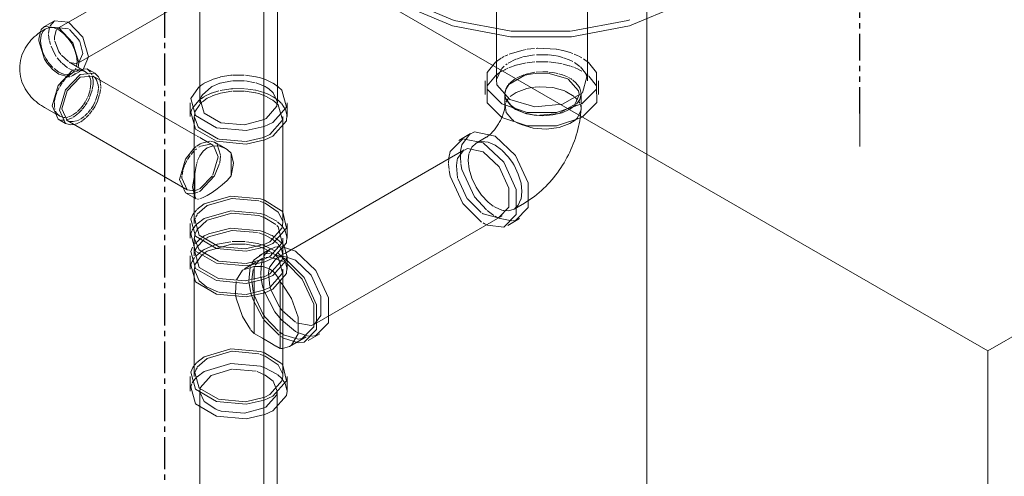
# Model space of a CAD drawing. Header units: inches. Extents: x -332 to 1204, y -60 to 270.
# Tile 32 of 91: x 19 to 42, y 157 to 168. Entities that reach past the tile are written whole.
import ezdxf

# ---------------------------------------------------------------- set-up
doc = ezdxf.new("R2010")
doc.units = ezdxf.units.IN
doc.header["$MEASUREMENT"] = 0
doc.linetypes.add('CLDWTR', pattern=[1.125, 0.75, -0.125, 0.125, -0.125])
doc.linetypes.add('HWTR', pattern=[1.25, 0.625, -0.125, 0.125, -0.125, 0.125, -0.125])
doc.layers.add('P-PIPE', color=3, linetype='Continuous', lineweight=30)
doc.layers.add('P-SANR-FIXT', color=6, linetype='Continuous', lineweight=9)

# ---------------------------------------------------------------- blocks, each defined once
blk = doc.blocks.new('SSG_Safety_Station_Shower_Eyewash_PLA_3_ - Default-3066068-HOT AND COLD WATER RISER DIAGRAM')
at = {"layer": 'P-SANR-FIXT', "color": 254}
for p, q in [((22.821, 186.201), (22.821, 165.639)), ((22.832, 169.314), (19.51, 167.396)), ((19.98, 166.581), (22.832, 168.227)), ((19.412, 167.564), (19.183, 167.432)), ((19.412, 167.564), (19.745, 167.531)), ((19.213, 167.379), (19.184, 167.363)), ((20.142, 166.37), (19.789, 166.575)), ((20.182, 166.438), (19.84, 166.404)), ((19.943, 166.609), (19.929, 166.493)), ((20.358, 166.336), (20.182, 166.438)), ((20.319, 166.268), (20.017, 166.238)), ((22.706, 164.891), (20.319, 166.268)), ((19.184, 165.528), (19.538, 165.323)), ((22.594, 165.639), (22.594, 165.321)), ((19.499, 165.256), (19.676, 165.154)), ((22.692, 165.321), (22.692, 162.804)), ((19.715, 165.221), (22.526, 163.599)), ((22.707, 163.435), (22.707, 163.973)), ((22.486, 163.531), (22.739, 163.385)), ((22.594, 162.804), (22.594, 162.46)), ((22.692, 162.46), (22.692, 162.052)), ((22.594, 162.052), (22.594, 161.734)), ((22.692, 161.734), (22.692, 159.217)), ((22.594, 159.217), (22.594, 158.873)), ((22.822, 158.873), (22.822, 144.488))]:
    blk.add_line(p, q, dxfattribs=at)
at = {"layer": 'P-SANR-FIXT', "color": 10}
for p, q in [((24.639, 165.639), (24.639, 169.801)), ((31.906, 167.396), (31.906, 168.398)), ((29.772, 167.952), (29.772, 167.388)), ((19.316, 167.447), (19.412, 167.564)), ((19.045, 167.134), (19.084, 167.32)), ((19.093, 167.339), (19.106, 167.359)), ((19.145, 167.316), (19.199, 167.37)), ((19.275, 167.266), (19.302, 167.412)), ((19.412, 167.18), (19.455, 167.344)), ((19.464, 167.357), (19.51, 167.396)), ((19.517, 167.4), (19.745, 167.372)), ((29.772, 167.388), (29.772, 167.253)), ((31.906, 167.261), (31.906, 167.396)), ((19.046, 167.102), (19.045, 167.124)), ((19.088, 167.102), (19.103, 167.222)), ((19.088, 167.088), (19.088, 167.102)), ((19.103, 166.966), (19.088, 167.088)), ((19.103, 167.225), (19.145, 167.316)), ((19.293, 167.112), (19.275, 167.244)), ((19.32, 167.011), (19.297, 167.094)), ((19.417, 167.11), (19.412, 167.175)), ((19.506, 166.858), (19.421, 167.087)), ((29.772, 167.253), (29.772, 167.163)), ((29.772, 167.163), (29.772, 166.156)), ((31.906, 167.163), (31.906, 167.261)), ((31.906, 166.156), (31.906, 167.163)), ((19.145, 166.823), (19.103, 166.966)), ((30.07, 166.779), (30.424, 166.883)), ((30.439, 166.886), (30.472, 166.892)), ((30.496, 166.896), (30.668, 166.914)), ((30.706, 166.917), (30.735, 166.918)), ((30.746, 166.919), (31.173, 166.897)), ((31.182, 166.896), (31.332, 166.866)), ((31.337, 166.865), (31.467, 166.829)), ((19.582, 166.579), (19.48, 166.694)), ((19.56, 166.775), (19.51, 166.852)), ((19.74, 166.607), (19.577, 166.754)), ((29.754, 166.594), (29.887, 166.689)), ((29.901, 166.697), (29.949, 166.724)), ((29.974, 166.736), (30.002, 166.749)), ((30.01, 166.753), (30.042, 166.767)), ((30.048, 166.569), (30.229, 166.661)), ((30.39, 166.715), (30.438, 166.726)), ((30.449, 166.729), (30.664, 166.763)), ((30.714, 166.767), (30.998, 166.765)), ((31.006, 166.764), (31.173, 166.741)), ((31.186, 166.738), (31.33, 166.703)), ((31.347, 166.697), (31.475, 166.651)), ((31.476, 166.826), (31.563, 166.796)), ((31.478, 166.649), (31.563, 166.608)), ((31.592, 166.784), (31.688, 166.743)), ((31.706, 166.734), (31.777, 166.697)), ((31.815, 166.673), (31.931, 166.588)), ((19.359, 166.434), (19.23, 166.589)), ((19.516, 166.313), (19.361, 166.432)), ((19.516, 166.362), (19.405, 166.443)), ((19.723, 166.46), (19.593, 166.567)), ((19.809, 166.418), (19.745, 166.445)), ((19.804, 166.576), (19.769, 166.591)), ((19.92, 166.56), (19.81, 166.574)), ((19.883, 166.395), (19.823, 166.413)), ((19.917, 166.454), (19.899, 166.416)), ((19.959, 166.418), (19.94, 166.377)), ((19.98, 166.581), (19.947, 166.566)), ((20.028, 166.383), (20.054, 166.399)), ((20.065, 166.405), (20.036, 166.394)), ((20.26, 166.356), (20.182, 166.438)), ((29.774, 166.189), (29.889, 166.436)), ((29.899, 166.447), (29.954, 166.499)), ((29.967, 166.415), (29.919, 166.389)), ((29.997, 166.429), (29.971, 166.417)), ((29.993, 166.531), (30.027, 166.555)), ((30.043, 166.45), (30.007, 166.434)), ((30.231, 166.519), (30.064, 166.46)), ((30.471, 166.574), (30.24, 166.521)), ((30.671, 166.598), (30.496, 166.578)), ((30.977, 166.6), (30.708, 166.6)), ((31.167, 166.58), (30.999, 166.598)), ((31.313, 166.553), (31.182, 166.578)), ((31.478, 166.509), (31.341, 166.547)), ((31.51, 166.499), (31.483, 166.508)), ((31.578, 166.474), (31.523, 166.494)), ((31.706, 166.418), (31.6, 166.465)), ((31.605, 166.585), (31.731, 166.494)), ((31.777, 166.379), (31.712, 166.415)), ((31.742, 166.483), (31.858, 166.338)), ((19.626, 166.315), (19.516, 166.362)), ((19.747, 166.249), (19.516, 166.313)), ((19.729, 166.305), (19.636, 166.313)), ((19.757, 166.309), (19.729, 166.305)), ((19.772, 166.252), (19.747, 166.249)), ((19.761, 166.296), (19.761, 166.297)), ((19.767, 166.301), (19.772, 166.305)), ((19.772, 166.305), (19.779, 166.309)), ((19.811, 166.328), (19.778, 166.315)), ((19.779, 166.309), (19.787, 166.314)), ((19.787, 166.314), (19.789, 166.316)), ((19.789, 166.316), (19.818, 166.332)), ((19.876, 166.382), (19.834, 166.342)), ((19.84, 166.341), (19.904, 166.372)), ((19.848, 166.28), (20.01, 166.373)), ((20.013, 166.389), (19.94, 166.386)), ((20.217, 166.297), (20.253, 166.213)), ((20.256, 166.203), (20.265, 166.152)), ((20.291, 166.293), (20.272, 166.336)), ((20.317, 166.195), (20.298, 166.275)), ((20.367, 166.226), (20.319, 166.268)), ((20.323, 166.126), (20.319, 166.188)), ((20.406, 166.164), (20.369, 166.224)), ((20.476, 166.183), (20.445, 166.249)), ((20.494, 166.103), (20.477, 166.178)), ((22.927, 166.102), (23.103, 166.182)), ((23.112, 166.185), (23.299, 166.244)), ((23.593, 166.289), (23.863, 166.287)), ((23.891, 166.285), (24.132, 166.251)), ((24.339, 166.191), (24.389, 166.171)), ((24.396, 166.168), (24.533, 166.099)), ((29.751, 166.276), (29.558, 166.036)), ((29.848, 166.347), (29.751, 166.276)), ((29.901, 166.379), (29.848, 166.347)), ((30.221, 166.21), (30.092, 166.11)), ((30.419, 166.299), (30.251, 166.227)), ((31.096, 166.35), (30.999, 166.362)), ((31.212, 166.327), (31.096, 166.35)), ((31.311, 166.299), (31.237, 166.321)), ((31.441, 166.246), (31.324, 166.294)), ((31.496, 166.217), (31.459, 166.237)), ((31.545, 166.186), (31.512, 166.208)), ((31.637, 166.111), (31.562, 166.174)), ((31.926, 166.277), (31.864, 166.324)), ((31.868, 166.317), (31.893, 166.252)), ((32.12, 166.036), (31.936, 166.268)), ((19.484, 165.913), (19.526, 166)), ((19.538, 166.021), (19.595, 166.11)), ((20.238, 165.767), (20.296, 165.94)), ((20.268, 166.084), (20.253, 165.958)), ((20.265, 166.148), (20.268, 166.094)), ((20.299, 165.954), (20.32, 166.068)), ((20.321, 166.078), (20.323, 166.114)), ((20.434, 166.08), (20.411, 166.154)), ((20.432, 165.876), (20.444, 165.978)), ((20.444, 165.992), (20.437, 166.068)), ((20.479, 165.851), (20.496, 165.955)), ((20.5, 166.024), (20.497, 166.086)), ((20.498, 165.972), (20.5, 166.008)), ((22.787, 165.999), (22.846, 166.046)), ((22.847, 166.047), (22.913, 166.093)), ((23.087, 166.01), (22.884, 165.83)), ((23.107, 166.021), (23.087, 166.01)), ((23.288, 166.097), (23.113, 166.024)), ((23.58, 166.156), (23.297, 166.1)), ((23.866, 166.158), (23.595, 166.158)), ((23.596, 165.972), (23.869, 165.971)), ((23.889, 165.97), (24.128, 165.935)), ((24.122, 166.112), (23.89, 166.155)), ((24.355, 166.02), (24.143, 166.106)), ((24.399, 165.994), (24.355, 166.02)), ((24.51, 165.908), (24.404, 165.991)), ((24.537, 166.097), (24.656, 166.016)), ((29.513, 166.156), (29.513, 165.838)), ((29.558, 166.036), (29.554, 165.649)), ((29.901, 165.614), (29.558, 165.958)), ((29.97, 165.859), (29.991, 165.948)), ((30.001, 165.982), (29.974, 165.876)), ((29.999, 165.968), (30.062, 166.067)), ((30.043, 166.053), (30.003, 165.986)), ((30.083, 166.101), (30.054, 166.068)), ((30.487, 165.976), (30.234, 165.882)), ((30.603, 165.999), (30.488, 165.976)), ((30.669, 166.007), (30.618, 166.001)), ((31.377, 165.917), (31.096, 165.995)), ((31.706, 166.024), (31.638, 166.11)), ((32.124, 165.649), (32.12, 166.036)), ((32.165, 165.838), (32.165, 166.156)), ((19.417, 165.67), (19.427, 165.736)), ((19.427, 165.736), (19.439, 165.785)), ((19.442, 165.796), (19.47, 165.88)), ((20.191, 165.768), (20.151, 165.687)), ((20.19, 165.665), (20.232, 165.751)), ((20.378, 165.693), (20.428, 165.857)), ((20.412, 165.653), (20.474, 165.831)), ((22.803, 165.7), (22.839, 165.727)), ((22.853, 165.776), (22.832, 165.721)), ((22.851, 165.736), (22.915, 165.777)), ((22.883, 165.829), (22.853, 165.776)), ((22.882, 165.662), (22.996, 165.745)), ((22.927, 165.784), (23.091, 165.863)), ((22.996, 165.745), (23.109, 165.798)), ((23.096, 165.864), (23.268, 165.92)), ((23.113, 165.8), (23.303, 165.865)), ((23.31, 165.867), (23.568, 165.913)), ((23.594, 165.915), (23.868, 165.913)), ((23.887, 165.911), (24.129, 165.874)), ((24.343, 165.872), (24.397, 165.852)), ((24.346, 165.801), (24.398, 165.777)), ((24.402, 165.775), (24.532, 165.699)), ((24.406, 165.847), (24.538, 165.782)), ((24.54, 165.78), (24.657, 165.7)), ((29.975, 165.769), (29.969, 165.836)), ((29.974, 165.876), (29.973, 165.853)), ((29.973, 165.853), (29.973, 165.625)), ((29.974, 165.83), (29.979, 165.791)), ((30.16, 165.525), (29.978, 165.759)), ((30.049, 165.736), (30.019, 165.694)), ((30.234, 165.882), (30.095, 165.785)), ((31.596, 165.791), (31.387, 165.913)), ((31.674, 165.713), (31.615, 165.774)), ((31.709, 165.827), (31.618, 165.612)), ((31.757, 165.625), (31.757, 165.853)), ((19.413, 165.6), (19.415, 165.647)), ((19.418, 165.529), (19.413, 165.6)), ((19.427, 165.481), (19.421, 165.51)), ((20.015, 165.497), (19.951, 165.434)), ((19.987, 165.407), (20.055, 165.476)), ((20.054, 165.543), (20.025, 165.508)), ((20.084, 165.582), (20.054, 165.543)), ((20.065, 165.487), (20.123, 165.56)), ((20.142, 165.672), (20.093, 165.595)), ((20.133, 165.574), (20.182, 165.65)), ((20.204, 165.413), (20.26, 165.481)), ((20.273, 165.499), (20.319, 165.57)), ((20.319, 165.57), (20.369, 165.672)), ((22.608, 165.423), (22.634, 165.493)), ((22.641, 165.507), (22.803, 165.7)), ((22.708, 165.427), (22.818, 165.602)), ((22.829, 165.613), (22.872, 165.653)), ((24.533, 165.698), (24.637, 165.612)), ((24.657, 165.7), (24.737, 165.624)), ((24.742, 165.618), (24.825, 165.494)), ((24.831, 165.482), (24.864, 165.356)), ((24.866, 165.321), (24.866, 165.639)), ((29.554, 165.649), (29.558, 165.64)), ((29.558, 165.64), (29.901, 165.297)), ((29.972, 165.549), (29.974, 165.561)), ((29.973, 165.625), (29.973, 165.539)), ((29.976, 165.582), (30.002, 165.414)), ((29.987, 165.627), (29.98, 165.6)), ((30.015, 165.688), (29.997, 165.652)), ((30.222, 165.482), (30.172, 165.516)), ((30.475, 165.382), (30.222, 165.482)), ((31.496, 165.489), (31.638, 165.595)), ((31.727, 165.631), (31.702, 165.674)), ((31.75, 165.566), (31.739, 165.601)), ((31.757, 165.514), (31.75, 165.562)), ((31.757, 165.501), (31.757, 165.587)), ((31.794, 165.307), (32.12, 165.64)), ((32.12, 165.64), (32.124, 165.649)), ((19.469, 165.388), (19.439, 165.445)), ((19.499, 165.256), (19.556, 165.234)), ((19.656, 165.295), (19.627, 165.296)), ((19.73, 165.306), (19.677, 165.297)), ((19.685, 165.236), (19.77, 165.26)), ((19.789, 165.327), (19.74, 165.309)), ((19.774, 165.262), (19.84, 165.29)), ((19.84, 165.353), (19.792, 165.329)), ((19.935, 165.42), (19.849, 165.359)), ((19.854, 165.299), (19.889, 165.325)), ((19.899, 165.332), (19.977, 165.398)), ((19.935, 165.218), (20.017, 165.251)), ((20.032, 165.262), (20.109, 165.322)), ((20.074, 165.225), (20.143, 165.28)), ((20.124, 165.334), (20.19, 165.398)), ((20.158, 165.293), (20.222, 165.358)), ((20.237, 165.375), (20.294, 165.449)), ((22.694, 165.323), (22.701, 165.399)), ((22.784, 165.075), (22.695, 165.304)), ((24.332, 165.246), (24.373, 165.268)), ((24.768, 162.804), (24.768, 165.321)), ((19.579, 165.23), (19.652, 165.23)), ((19.715, 165.221), (19.774, 165.2)), ((19.776, 165.2), (19.844, 165.198)), ((19.797, 165.122), (19.872, 165.13)), ((19.85, 165.199), (19.925, 165.215)), ((19.878, 165.131), (19.954, 165.156)), ((19.964, 165.16), (20.017, 165.188)), ((20.031, 165.196), (20.06, 165.215)), ((24.533, 165.175), (24.332, 165.086)), ((24.754, 165.222), (24.464, 164.897)), ((29.778, 165.075), (29.794, 165.099)), ((30.205, 165.205), (30.274, 165.165)), ((31.496, 165.153), (31.618, 165.236)), ((22.741, 164.87), (22.706, 164.891)), ((22.805, 164.833), (22.762, 164.858)), ((23.032, 164.702), (22.824, 164.822)), ((23.892, 164.729), (23.272, 164.783)), ((24.316, 164.829), (23.908, 164.73)), ((24.464, 164.897), (24.33, 164.835)), ((24.533, 164.857), (24.348, 164.771)), ((29.165, 164.917), (28.89, 164.758)), ((29.536, 164.831), (29.295, 164.692)), ((29.676, 164.949), (29.693, 164.967)), ((22.738, 164.612), (22.683, 164.564)), ((22.747, 164.56), (22.718, 164.535)), ((22.828, 164.679), (22.751, 164.623)), ((22.828, 164.616), (22.802, 164.6)), ((23.056, 164.741), (22.839, 164.685)), ((23.066, 164.669), (22.844, 164.624)), ((22.898, 164.503), (22.996, 164.582)), ((23.13, 164.646), (23.051, 164.691)), ((23.169, 164.713), (23.073, 164.741)), ((23.13, 164.646), (23.093, 164.662)), ((23.255, 164.369), (23.146, 164.636)), ((23.259, 164.662), (23.169, 164.713)), ((23.206, 164.684), (23.169, 164.713)), ((23.31, 164.415), (23.228, 164.659)), ((23.421, 164.568), (23.275, 164.652)), ((29.893, 164.538), (29.741, 164.648)), ((22.596, 164.403), (22.535, 164.313)), ((22.683, 164.503), (22.617, 164.429)), ((23.13, 163.948), (23.255, 164.369)), ((23.288, 164.234), (23.31, 164.393)), ((23.553, 164.461), (23.553, 163.923)), ((29.019, 164.533), (24.812, 162.103)), ((28.657, 164.34), (28.651, 164.212)), ((28.931, 164.457), (28.929, 164.367)), ((28.929, 164.361), (28.94, 164.222)), ((28.935, 164.508), (28.931, 164.457)), ((29.126, 164.439), (29.11, 164.291)), ((22.462, 164.167), (22.427, 164.062)), ((22.521, 164.289), (22.471, 164.188)), ((22.707, 163.973), (22.728, 164.122)), ((22.728, 164.122), (22.749, 164.213)), ((22.753, 164.228), (22.764, 164.265)), ((28.651, 164.2), (28.662, 164.071)), ((28.837, 164.16), (28.865, 163.881)), ((28.854, 164.291), (28.838, 164.171)), ((22.422, 164.042), (22.404, 163.94)), ((22.828, 163.629), (23.119, 163.929)), ((28.87, 163.864), (29.091, 163.39)), ((22.802, 163.615), (22.828, 163.629)), ((22.486, 163.531), (22.53, 163.512)), ((22.54, 163.51), (22.652, 163.507)), ((22.653, 163.507), (22.684, 163.513)), ((22.702, 163.518), (22.775, 163.542)), ((22.71, 163.58), (22.78, 163.604)), ((22.799, 163.552), (22.828, 163.565)), ((22.927, 163.268), (23.552, 163.452)), ((23.11, 163.538), (22.996, 163.468)), ((22.996, 163.228), (23.568, 163.396)), ((23.23, 163.622), (23.11, 163.538)), ((23.576, 163.397), (24.201, 163.338)), ((30.35, 163.379), (30.372, 163.555)), ((22.754, 163.134), (22.927, 163.268)), ((22.763, 163.023), (22.996, 163.228)), ((22.787, 163.378), (22.764, 163.378)), ((24.226, 163.331), (24.351, 163.285)), ((24.339, 163.357), (24.735, 163.109)), ((29.095, 163.385), (29.413, 163.067)), ((29.713, 163.208), (29.741, 163.191)), ((30.187, 163.146), (30.428, 163.286)), ((22.66, 163.02), (22.682, 163.052)), ((22.702, 163.077), (22.742, 163.122)), ((22.705, 162.898), (22.72, 162.943)), ((22.728, 162.961), (22.756, 163.012)), ((22.996, 162.884), (23.568, 163.052)), ((23.575, 163.052), (24.201, 162.994)), ((24.208, 162.992), (24.346, 162.94)), ((24.343, 163.011), (24.626, 162.863)), ((24.346, 162.94), (24.604, 162.782)), ((24.742, 163.102), (24.766, 163.072)), ((25.507, 160.444), (29.912, 162.987)), ((29.438, 163.05), (29.465, 163.032)), ((29.465, 163.032), (29.78, 162.948)), ((29.558, 163.112), (29.71, 162.999)), ((29.741, 162.979), (29.779, 162.96)), ((29.782, 162.958), (29.853, 162.927)), ((29.782, 162.948), (29.836, 162.957)), ((22.645, 162.653), (22.703, 162.739)), ((22.705, 162.742), (22.748, 162.789)), ((22.759, 162.799), (22.927, 162.923)), ((22.761, 162.671), (22.988, 162.878)), ((24.642, 162.85), (24.742, 162.757)), ((24.746, 162.752), (24.765, 162.729)), ((24.778, 162.713), (24.815, 162.652)), ((24.866, 162.46), (24.866, 162.804)), ((29.465, 162.82), (29.496, 162.803)), ((29.503, 162.799), (29.567, 162.769)), ((29.859, 162.924), (30.136, 162.869)), ((30.041, 162.763), (30.317, 162.922)), ((30.15, 162.87), (30.219, 162.882)), ((22.608, 162.562), (22.634, 162.632)), ((22.694, 162.462), (22.705, 162.554)), ((22.709, 162.567), (22.759, 162.668)), ((22.712, 162.337), (22.863, 162.472)), ((22.877, 162.481), (22.927, 162.515)), ((22.927, 162.515), (23.015, 162.558)), ((22.948, 162.446), (22.996, 162.475)), ((22.996, 162.475), (23.02, 162.489)), ((23.025, 162.492), (23.568, 162.644)), ((23.576, 162.644), (24.172, 162.594)), ((24.201, 162.586), (24.351, 162.532)), ((24.246, 162.636), (24.339, 162.604)), ((24.339, 162.604), (24.488, 162.537)), ((24.351, 162.532), (24.496, 162.456)), ((24.499, 162.531), (24.577, 162.485)), ((24.593, 162.475), (24.741, 162.35)), ((24.822, 162.639), (24.864, 162.495)), ((22.67, 162.283), (22.688, 162.308)), ((22.71, 162.164), (22.752, 162.252)), ((22.752, 162.252), (22.926, 162.43)), ((22.927, 162.197), (23.119, 162.286)), ((22.996, 162.157), (23.565, 162.325)), ((23.131, 162.291), (23.232, 162.323)), ((23.234, 162.323), (23.552, 162.381)), ((23.575, 162.326), (23.889, 162.324)), ((23.576, 162.383), (23.883, 162.383)), ((23.907, 162.322), (24.189, 162.271)), ((23.912, 162.381), (24.182, 162.335)), ((24.184, 162.335), (24.246, 162.318)), ((24.201, 162.268), (24.346, 162.214)), ((24.248, 162.317), (24.334, 162.289)), ((24.533, 162.341), (24.332, 162.252)), ((24.464, 162.38), (24.343, 162.32)), ((24.343, 162.285), (24.593, 162.16)), ((24.752, 162.356), (24.464, 162.036)), ((24.5, 162.454), (24.529, 162.434)), ((24.535, 162.43), (24.642, 162.338)), ((24.665, 162.267), (24.635, 162.264)), ((24.655, 162.324), (24.691, 162.278)), ((24.691, 162.278), (24.729, 162.214)), ((24.756, 162.263), (24.734, 162.265)), ((25.061, 162.157), (24.757, 162.262)), ((24.766, 162.319), (24.795, 162.276)), ((24.768, 162.052), (24.768, 162.46)), ((24.795, 162.276), (24.863, 162.049)), ((22.708, 161.84), (22.863, 162.058)), ((22.717, 162.03), (22.797, 162.107)), ((22.797, 162.107), (22.856, 162.153)), ((22.856, 162.153), (22.927, 162.197)), ((22.863, 162.058), (22.923, 162.107)), ((22.949, 162.126), (22.996, 162.157)), ((24.284, 162.089), (24.097, 161.958)), ((24.324, 162.122), (24.209, 162.056)), ((24.472, 162.107), (24.322, 162.099)), ((24.356, 162.09), (24.323, 162.039)), ((24.469, 162.205), (24.324, 162.122)), ((24.464, 162.036), (24.33, 161.974)), ((24.346, 162.214), (24.543, 162.104)), ((24.463, 162.197), (24.364, 162.1)), ((24.448, 162.02), (24.368, 162.012)), ((24.785, 161.919), (24.463, 162.019)), ((24.52, 162.1), (24.491, 162.105)), ((24.543, 162.104), (24.563, 162.089)), ((24.739, 162.024), (24.561, 162.092)), ((24.602, 162.058), (24.655, 162.006)), ((24.729, 162.056), (24.615, 161.99)), ((24.664, 162.013), (24.615, 161.99)), ((24.654, 162.115), (24.737, 162.037)), ((24.735, 162.029), (24.69, 162.021)), ((24.752, 162.069), (24.729, 162.056)), ((24.739, 162.194), (24.767, 162.083)), ((24.742, 162.031), (24.764, 162.004)), ((24.778, 162.032), (24.749, 162.03)), ((24.785, 161.999), (24.753, 162.016)), ((24.81, 162.102), (24.755, 162.071)), ((24.831, 162.028), (24.78, 162.032)), ((25.061, 161.946), (24.831, 162.028)), ((24.863, 162.049), (24.852, 161.949)), ((24.866, 161.734), (24.866, 162.052)), ((22.608, 161.836), (22.634, 161.906)), ((22.641, 161.92), (22.698, 162.007)), ((22.694, 161.736), (22.701, 161.811)), ((23.892, 161.868), (23.268, 161.923)), ((24.087, 161.796), (23.821, 161.713)), ((24.06, 161.857), (23.87, 161.747)), ((24.327, 161.973), (23.908, 161.869)), ((24.032, 161.849), (24.011, 161.796)), ((24.094, 161.954), (24.043, 161.873)), ((24.137, 161.902), (24.06, 161.857)), ((24.11, 161.81), (24.086, 161.759)), ((24.092, 161.478), (24.092, 161.796)), ((24.092, 161.796), (24.287, 161.796)), ((24.162, 161.885), (24.121, 161.828)), ((24.192, 161.917), (24.168, 161.892)), ((24.258, 161.971), (24.179, 161.925)), ((24.223, 161.944), (24.192, 161.917)), ((24.257, 161.818), (24.253, 161.591)), ((24.279, 161.93), (24.257, 161.818)), ((24.301, 161.991), (24.261, 161.971)), ((24.284, 161.948), (24.279, 161.93)), ((24.287, 161.796), (24.322, 161.789)), ((24.347, 162.008), (24.323, 162)), ((24.326, 161.788), (24.464, 161.734)), ((24.533, 161.996), (24.348, 161.91)), ((24.461, 161.789), (24.448, 161.744)), ((24.608, 161.986), (24.463, 161.795)), ((24.852, 161.949), (24.533, 161.588)), ((24.665, 161.994), (24.759, 161.653)), ((24.767, 162.001), (24.825, 161.907)), ((24.839, 161.965), (24.785, 161.999)), ((24.831, 161.895), (24.864, 161.769)), ((24.862, 161.867), (24.836, 161.885)), ((23.821, 161.713), (23.681, 161.486)), ((24.004, 161.776), (23.973, 161.467)), ((24.075, 161.729), (24.042, 161.491)), ((24.533, 161.588), (24.332, 161.499)), ((24.464, 161.628), (24.343, 161.568)), ((24.448, 161.744), (24.432, 161.644)), ((24.464, 161.734), (24.522, 161.694)), ((24.754, 161.635), (24.464, 161.31)), ((24.852, 161.631), (24.533, 161.27)), ((24.768, 159.217), (24.768, 161.734)), ((24.864, 161.769), (24.852, 161.631)), ((23.671, 161.449), (23.656, 161.17)), ((24.042, 161.472), (24.074, 161.212)), ((24.092, 161.2), (24.092, 161.458)), ((24.466, 161.317), (24.483, 161.258)), ((24.661, 161.532), (24.695, 161.464)), ((24.703, 161.443), (24.703, 159.873)), ((24.763, 161.374), (24.703, 161.443)), ((24.974, 161.047), (24.763, 161.374)), ((23.259, 161.2), (22.992, 161.315)), ((23.892, 161.142), (23.272, 161.196)), ((23.656, 161.17), (23.663, 161.112)), ((24.316, 161.242), (23.908, 161.143)), ((24.02, 161.18), (24.035, 161.126)), ((24.035, 161.126), (24.062, 161.043)), ((24.077, 161.197), (24.085, 161.168)), ((24.091, 161.145), (24.317, 160.659)), ((24.092, 161.14), (24.092, 161.193)), ((24.092, 160.225), (24.092, 161.14)), ((24.315, 161.273), (24.333, 161.219)), ((24.464, 161.31), (24.33, 161.248)), ((24.533, 161.27), (24.348, 161.184)), ((24.483, 161.258), (24.69, 160.842)), ((24.065, 161.034), (24.307, 160.574)), ((25.124, 160.611), (24.974, 161.047)), ((24.701, 160.826), (24.749, 160.764)), ((24.749, 160.764), (25.061, 160.489)), ((24.331, 160.54), (24.682, 160.185)), ((24.686, 160.6), (24.734, 160.546)), ((24.734, 160.546), (25.061, 160.277)), ((25.124, 160.22), (25.124, 160.611)), ((24.021, 160.309), (24.092, 160.225)), ((24.287, 160.114), (24.092, 160.225)), ((24.69, 160.263), (24.75, 160.22)), ((24.698, 160.174), (24.753, 160.137)), ((24.75, 160.22), (24.778, 160.202)), ((24.785, 160.197), (25.13, 160.097)), ((25.061, 160.277), (25.125, 160.245)), ((25.134, 160.241), (25.341, 160.175)), ((25.357, 160.173), (25.456, 160.167)), ((25.361, 160.061), (25.637, 160.22)), ((25.47, 160.168), (25.539, 160.18)), ((24.326, 160.091), (24.287, 160.114)), ((24.464, 160.012), (24.326, 160.091)), ((24.606, 159.93), (24.464, 160.012)), ((24.785, 160.118), (25.138, 160.007)), ((24.925, 159.921), (25.313, 160.145)), ((25.142, 160.097), (25.224, 160.109)), ((22.996, 159.641), (23.568, 159.809)), ((23.576, 159.81), (24.201, 159.751)), ((24.226, 159.744), (24.351, 159.697)), ((24.339, 159.77), (24.735, 159.522)), ((24.703, 159.873), (24.611, 159.927)), ((24.71, 159.872), (24.76, 159.873)), ((24.76, 159.873), (24.926, 159.922)), ((22.659, 159.433), (22.696, 159.483)), ((22.702, 159.49), (22.742, 159.535)), ((22.754, 159.547), (22.927, 159.681)), ((22.763, 159.436), (22.996, 159.641)), ((23.552, 159.52), (22.927, 159.336)), ((24.742, 159.515), (24.766, 159.485)), ((22.705, 159.311), (22.726, 159.369)), ((22.728, 159.374), (22.756, 159.425)), ((22.927, 159.336), (22.759, 159.212)), ((23.088, 159.244), (23.575, 159.389)), ((23.588, 159.391), (24.142, 159.34)), ((24.162, 159.334), (24.352, 159.252)), ((24.626, 159.276), (24.343, 159.424)), ((24.742, 159.17), (24.642, 159.263)), ((24.767, 159.249), (24.768, 159.217)), ((22.634, 159.045), (22.608, 158.975)), ((22.703, 159.152), (22.645, 159.066)), ((22.753, 159.207), (22.705, 159.155)), ((24.765, 159.142), (24.746, 159.165)), ((24.815, 159.065), (24.778, 159.125)), ((24.864, 158.908), (24.822, 159.052)), ((24.866, 158.873), (24.866, 159.217)), ((22.823, 158.875), (22.827, 158.927)), ((24.464, 158.793), (24.343, 158.733)), ((24.627, 158.791), (24.372, 158.502)), ((24.637, 158.871), (24.627, 158.791)), ((24.638, 144.488), (24.638, 158.873)), ((24.866, 158.873), (24.864, 158.908)), ((24.533, 158.753), (24.332, 158.664)), ((24.372, 158.502), (24.326, 158.479)), ((24.348, 158.323), (24.533, 158.409))]:
    blk.add_line(p, q, dxfattribs=at)
for points in [[(35.039, 168.782, 0), (34.894, 168.601, 0), (34.053, 167.932, 0), (32.895, 167.447, 0), (31.534, 167.191, 0), (30.103, 167.191, 0), (28.742, 167.447, 0), (27.584, 167.932, 0)], [(31.503, 167.322, 0), (30.116, 167.324, 0), (28.781, 167.574, 0), (27.645, 168.051, 0)], [(32.902, 167.588, 0), (32.856, 167.574, 0), (31.521, 167.324, 0)], [(19.766, 167.359, 0), (19.98, 167.124, 0), (20, 167.088, 0)], [(19.226, 166.595, 0), (19.183, 166.664, 0), (19.046, 167.09, 0)], [(19.455, 166.729, 0), (19.412, 166.796, 0), (19.336, 166.965, 0)], [(20.006, 167.075, 0), (20.078, 166.796, 0), (19.988, 166.585, 0)], [(19.257, 166.612, 0), (19.213, 166.681, 0), (19.145, 166.823, 0)], [(30.243, 166.667, 0), (30.355, 166.705, 0), (30.377, 166.711, 0)], [(19.38, 166.465, 0), (19.302, 166.552, 0), (19.269, 166.594, 0)], [(19.922, 166.379, 0), (19.951, 166.388, 0), (19.986, 166.395, 0)], [(20.006, 166.398, 0), (20.054, 166.398, 0), (20.142, 166.37, 0), (20.199, 166.323, 0)], [(29.558, 165.958, 0), (29.558, 166.354, 0), (29.754, 166.594, 0)], [(31.931, 166.588, 0), (32.12, 166.354, 0), (32.12, 165.958, 0), (31.777, 165.614, 0)], [(19.605, 166.123, 0), (19.627, 166.151, 0), (19.677, 166.209, 0)], [(19.691, 166.224, 0), (19.73, 166.26, 0), (19.84, 166.341, 0)], [(19.909, 166.331, 0), (19.848, 166.28, 0), (19.799, 166.259, 0)], [(23.309, 166.246, 0), (23.552, 166.286, 0), (23.578, 166.288, 0)], [(24.139, 166.25, 0), (24.246, 166.223, 0), (24.339, 166.191, 0)], [(30.085, 165.72, 0), (29.786, 166.06, 0), (29.774, 166.189, 0)], [(30.062, 166.067, 0), (30.443, 166.287, 0), (30.664, 166.33, 0)], [(31.893, 166.252, 0), (31.789, 165.876, 0), (31.323, 165.607, 0), (30.672, 165.548, 0), (30.085, 165.72, 0)], [(30.67, 166.356, 0), (30.634, 166.35, 0), (30.442, 166.306, 0)], [(30.681, 166.331, 0), (30.975, 166.335, 0), (31.444, 166.2, 0)], [(30.976, 166.364, 0), (30.865, 166.368, 0), (30.708, 166.36, 0)], [(31.456, 166.194, 0), (31.7, 165.917, 0), (31.709, 165.84, 0)], [(20.25, 165.944, 0), (20.21, 165.814, 0), (20.197, 165.782, 0)], [(23.295, 165.926, 0), (23.552, 165.968, 0), (23.584, 165.971, 0)], [(24.133, 165.934, 0), (24.246, 165.905, 0), (24.343, 165.872, 0)], [(24.656, 166.016, 0), (24.742, 165.936, 0), (24.852, 165.536, 0), (24.533, 165.175, 0)], [(31.096, 165.995, 0), (30.787, 166.015, 0), (30.685, 166.009, 0)], [(31.757, 165.857, 0), (31.727, 165.986, 0), (31.706, 166.024, 0)], [(24.134, 165.873, 0), (24.201, 165.855, 0), (24.346, 165.801, 0)], [(24.638, 165.668, 0), (24.54, 165.877, 0), (24.513, 165.906, 0)], [(29.979, 165.791, 0), (30.003, 165.72, 0), (30.092, 165.595, 0), (30.234, 165.489, 0), (30.419, 165.407, 0), (30.634, 165.355, 0), (30.865, 165.338, 0), (31.096, 165.355, 0), (31.311, 165.407, 0), (31.481, 165.48, 0)], [(31.653, 165.611, 0), (31.727, 165.72, 0), (31.757, 165.853, 0)], [(20.309, 165.469, 0), (20.358, 165.548, 0), (20.411, 165.65, 0)], [(24.373, 165.268, 0), (24.628, 165.557, 0), (24.638, 165.668, 0)], [(24.637, 165.612, 0), (24.655, 165.593, 0), (24.759, 165.24, 0)], [(31.777, 165.614, 0), (31.182, 165.416, 0), (30.496, 165.416, 0), (29.901, 165.614, 0)], [(29.904, 165.305, 0), (29.915, 165.33, 0), (29.925, 165.356, 0), (29.933, 165.381, 0), (29.941, 165.405, 0), (29.948, 165.429, 0), (29.954, 165.452, 0), (29.96, 165.474, 0), (29.964, 165.494, 0), (29.968, 165.514, 0), (29.97, 165.532, 0), (29.972, 165.549, 0)], [(31.616, 165.609, 0), (31.235, 165.389, 0), (30.703, 165.341, 0), (30.489, 165.378, 0)], [(31.618, 165.236, 0), (31.673, 165.291, 0), (31.754, 165.457, 0), (31.757, 165.501, 0)], [(31.738, 165.289, 0), (31.747, 165.359, 0), (31.753, 165.43, 0), (31.757, 165.487, 0)], [(19.607, 165.299, 0), (19.538, 165.323, 0), (19.47, 165.386, 0)], [(24.864, 165.356, 0), (24.852, 165.218, 0), (24.533, 164.857, 0)], [(29.794, 165.099, 0), (29.81, 165.124, 0), (29.826, 165.149, 0), (29.84, 165.175, 0), (29.855, 165.2, 0), (29.868, 165.226, 0), (29.881, 165.252, 0), (29.893, 165.279, 0)], [(29.901, 165.297, 0), (30.496, 165.098, 0), (31.182, 165.098, 0), (31.777, 165.297, 0)], [(30.003, 165.412, 0), (30.134, 165.255, 0), (30.185, 165.218, 0)], [(30.428, 163.286, 0), (30.489, 163.322, 0), (30.549, 163.361, 0), (30.607, 163.402, 0), (30.664, 163.444, 0), (30.72, 163.487, 0), (30.774, 163.533, 0), (30.827, 163.579, 0), (30.878, 163.627, 0), (30.928, 163.677, 0), (30.977, 163.727, 0), (31.025, 163.779, 0), (31.071, 163.833, 0), (31.116, 163.887, 0), (31.159, 163.942, 0), (31.202, 163.999, 0), (31.243, 164.056, 0), (31.282, 164.115, 0), (31.321, 164.174, 0), (31.358, 164.234, 0), (31.393, 164.295, 0), (31.427, 164.357, 0), (31.46, 164.42, 0), (31.491, 164.483, 0), (31.521, 164.548, 0), (31.549, 164.612, 0), (31.576, 164.678, 0), (31.601, 164.744, 0), (31.624, 164.81, 0), (31.646, 164.877, 0), (31.666, 164.945, 0), (31.684, 165.013, 0), (31.7, 165.081, 0), (31.715, 165.15, 0), (31.727, 165.219, 0), (31.737, 165.283, 0)], [(23.259, 164.787, 0), (22.805, 165.049, 0), (22.785, 165.073, 0)], [(29.693, 164.967, 0), (29.71, 164.987, 0), (29.727, 165.008, 0), (29.745, 165.03, 0), (29.761, 165.052, 0), (29.778, 165.075, 0)], [(30.274, 165.165, 0), (30.353, 165.129, 0), (30.634, 165.048, 0), (30.942, 165.024, 0), (31.241, 165.06, 0), (31.496, 165.153, 0)], [(29.465, 164.701, 0), (28.987, 164.797, 0), (28.691, 164.498, 0), (28.658, 164.351, 0)], [(29.143, 164.899, 0), (28.966, 164.657, 0), (28.935, 164.508, 0)], [(29.741, 164.86, 0), (29.262, 164.956, 0), (29.143, 164.899, 0)], [(29.536, 164.831, 0), (29.545, 164.837, 0), (29.556, 164.844, 0), (29.568, 164.852, 0), (29.581, 164.862, 0), (29.595, 164.873, 0), (29.61, 164.886, 0)], [(29.61, 164.886, 0), (29.626, 164.899, 0), (29.642, 164.915, 0), (29.659, 164.931, 0), (29.676, 164.949, 0)], [(30.219, 162.882, 0), (30.515, 163.181, 0), (30.515, 163.763, 0), (30.219, 164.404, 0), (29.741, 164.86, 0)], [(22.996, 164.582, 0), (23.11, 164.626, 0), (23.23, 164.631, 0), (23.259, 164.627, 0)], [(23.28, 164.623, 0), (23.349, 164.602, 0), (23.421, 164.568, 0)], [(23.421, 164.568, 0), (23.459, 164.544, 0), (23.553, 164.461, 0)], [(29.465, 164.489, 0), (29.095, 164.564, 0), (29.022, 164.532, 0)], [(29.741, 164.648, 0), (29.577, 164.717, 0), (29.425, 164.732, 0), (29.295, 164.692, 0), (29.194, 164.599, 0), (29.131, 164.459, 0)], [(29.567, 162.769, 0), (29.944, 162.723, 0), (30.24, 163.022, 0), (30.24, 163.604, 0), (29.944, 164.245, 0), (29.465, 164.701, 0)], [(22.771, 164.285, 0), (22.82, 164.395, 0), (22.898, 164.503, 0)], [(23.553, 164.461, 0), (23.613, 164.224, 0), (23.553, 163.923, 0)], [(28.997, 164.516, 0), (28.865, 164.332, 0), (28.856, 164.298, 0)], [(30.065, 163.639, 0), (29.836, 164.135, 0), (29.465, 164.489, 0)], [(30.165, 164.213, 0), (30.056, 164.368, 0), (29.904, 164.529, 0)], [(22.828, 163.565, 0), (23.169, 163.925, 0), (23.284, 164.218, 0)], [(28.941, 164.209, 0), (28.966, 164.076, 0), (29.262, 163.435, 0), (29.541, 163.127, 0)], [(29.11, 164.283, 0), (29.131, 164.082, 0), (29.194, 163.87, 0), (29.295, 163.662, 0), (29.425, 163.47, 0), (29.577, 163.31, 0), (29.698, 163.217, 0)], [(30.372, 163.555, 0), (30.35, 163.756, 0), (30.287, 163.968, 0), (30.187, 164.177, 0), (30.169, 164.207, 0)], [(22.402, 163.921, 0), (22.4, 163.875, 0), (22.526, 163.599, 0), (22.696, 163.577, 0)], [(23.553, 163.923, 0), (23.459, 163.816, 0), (23.349, 163.715, 0), (23.23, 163.622, 0)], [(28.664, 164.055, 0), (28.691, 163.917, 0), (28.987, 163.276, 0), (29.427, 162.843, 0)], [(29.836, 162.957, 0), (30.065, 163.189, 0), (30.065, 163.639, 0)], [(22.739, 163.385, 0), (22.728, 163.394, 0), (22.707, 163.435, 0)], [(22.996, 163.468, 0), (22.898, 163.416, 0), (22.82, 163.385, 0)], [(23.552, 163.452, 0), (24.246, 163.388, 0), (24.339, 163.357, 0)], [(24.351, 163.285, 0), (24.655, 163.076, 0), (24.764, 162.859, 0)], [(29.741, 163.191, 0), (29.904, 163.121, 0), (29.933, 163.114, 0)], [(30.203, 163.157, 0), (30.287, 163.239, 0), (30.349, 163.375, 0)], [(22.927, 162.923, 0), (23.552, 163.107, 0), (24.246, 163.044, 0), (24.343, 163.011, 0)], [(24.766, 163.072, 0), (24.852, 162.702, 0), (24.533, 162.341, 0)], [(29.943, 163.112, 0), (30.056, 163.106, 0), (30.187, 163.146, 0)], [(24.767, 162.836, 0), (24.755, 162.71, 0), (24.464, 162.38, 0)], [(24.625, 162.763, 0), (24.655, 162.732, 0), (24.755, 162.366, 0)], [(23.027, 162.563, 0), (23.552, 162.699, 0), (24.246, 162.636, 0)], [(24.864, 162.495, 0), (24.852, 162.357, 0), (24.533, 161.996, 0)], [(23.259, 161.926, 0), (22.805, 162.188, 0), (22.694, 162.452, 0)], [(24.635, 162.264, 0), (24.582, 162.254, 0), (24.463, 162.197, 0)], [(24.767, 162.083, 0), (24.755, 161.958, 0), (24.464, 161.628, 0)], [(25.539, 160.18, 0), (25.835, 160.479, 0), (25.835, 161.06, 0), (25.539, 161.702, 0), (25.061, 162.157, 0)], [(25.138, 160.007, 0), (25.264, 160.021, 0), (25.56, 160.32, 0), (25.56, 160.902, 0), (25.264, 161.543, 0), (24.848, 161.96, 0)], [(25.224, 160.109, 0), (25.494, 160.383, 0), (25.494, 160.915, 0), (25.224, 161.502, 0), (24.862, 161.867, 0)], [(25.507, 160.444, 0), (25.661, 160.646, 0), (25.661, 161.096, 0), (25.431, 161.592, 0), (25.061, 161.946, 0)], [(22.989, 161.317, 0), (22.805, 161.462, 0), (22.695, 161.717, 0)], [(24.254, 161.57, 0), (24.286, 161.374, 0), (24.308, 161.293, 0)], [(24.432, 161.644, 0), (24.461, 161.338, 0), (24.461, 161.336, 0)], [(24.532, 161.686, 0), (24.606, 161.612, 0), (24.661, 161.532, 0)], [(23.973, 161.455, 0), (24.011, 161.215, 0), (24.015, 161.196, 0)], [(23.663, 161.112, 0), (23.671, 161.059, 0), (23.821, 160.622, 0), (24.01, 160.323, 0)], [(24.333, 161.219, 0), (24.582, 160.733, 0), (24.686, 160.6, 0)], [(24.32, 160.654, 0), (24.347, 160.615, 0), (24.668, 160.28, 0)], [(25.077, 160.479, 0), (25.431, 160.414, 0), (25.495, 160.438, 0)], [(24.926, 159.922, 0), (24.974, 159.956, 0), (25.124, 160.22, 0)], [(22.927, 159.681, 0), (23.552, 159.865, 0), (24.246, 159.801, 0), (24.339, 159.77, 0)], [(24.343, 159.424, 0), (24.246, 159.457, 0), (23.552, 159.52, 0)], [(24.351, 159.697, 0), (24.655, 159.489, 0), (24.764, 159.271, 0)], [(24.766, 159.485, 0), (24.852, 159.114, 0), (24.533, 158.753, 0)], [(22.828, 158.931, 0), (22.833, 158.955, 0), (23.088, 159.244, 0)], [(24.352, 159.252, 0), (24.539, 159.111, 0), (24.637, 158.871, 0)], [(24.768, 159.217, 0), (24.755, 159.123, 0), (24.464, 158.793, 0)], [(23.196, 158.45, 0), (22.921, 158.635, 0), (22.825, 158.853, 0)], [(24.533, 158.409, 0), (24.852, 158.77, 0), (24.866, 158.873, 0)], [(24.326, 158.479, 0), (23.872, 158.355, 0), (23.318, 158.405, 0), (23.205, 158.446, 0)]]:
    blk.add_polyline3d(points, dxfattribs=at)
at = {"layer": 'P-SANR-FIXT', "color": 254}
for points in [[(18.6, 166.445, 0), (18.602, 166.509, 0), (18.608, 166.573, 0), (18.619, 166.635, 0), (18.634, 166.697, 0), (18.653, 166.756, 0), (18.675, 166.813, 0), (18.701, 166.869, 0), (18.729, 166.921, 0), (18.76, 166.971, 0), (18.793, 167.019, 0), (18.827, 167.064, 0), (18.864, 167.107, 0), (18.902, 167.148, 0), (18.942, 167.186, 0), (18.983, 167.222, 0), (19.025, 167.255, 0), (19.067, 167.287, 0), (19.111, 167.317, 0), (19.156, 167.346, 0), (19.184, 167.363, 0)], [(19.106, 167.359, 0), (19.183, 167.432, 0), (19.516, 167.399, 0)], [(19.213, 167.379, 0), (19.302, 167.407, 0), (19.405, 167.396, 0), (19.516, 167.349, 0)], [(19.516, 167.399, 0), (19.848, 167.048, 0), (19.986, 166.584, 0), (19.971, 166.457, 0)], [(19.516, 167.349, 0), (19.626, 167.269, 0), (19.729, 167.16, 0), (19.818, 167.03, 0), (19.886, 166.889, 0), (19.928, 166.745, 0), (19.943, 166.609, 0)], [(19.745, 167.531, 0), (20.077, 167.18, 0), (20.215, 166.717, 0), (20.09, 166.42, 0)], [(18.6, 166.445, 0), (18.602, 166.381, 0), (18.608, 166.317, 0), (18.619, 166.255, 0), (18.634, 166.194, 0), (18.653, 166.134, 0), (18.675, 166.077, 0), (18.701, 166.022, 0), (18.729, 165.969, 0), (18.76, 165.919, 0), (18.793, 165.871, 0), (18.827, 165.826, 0), (18.864, 165.783, 0), (18.902, 165.743, 0), (18.942, 165.704, 0), (18.983, 165.669, 0), (19.025, 165.635, 0), (19.067, 165.603, 0), (19.111, 165.573, 0), (19.156, 165.545, 0), (19.184, 165.528, 0)], [(19.84, 166.404, 0), (19.499, 166.044, 0), (19.358, 165.568, 0), (19.499, 165.256, 0)], [(19.761, 166.594, 0), (19.761, 166.593, 0), (19.764, 166.592, 0), (19.767, 166.589, 0), (19.772, 166.585, 0), (19.779, 166.581, 0), (19.787, 166.576, 0), (19.789, 166.575, 0)], [(20.017, 166.302, 0), (19.676, 165.942, 0), (19.534, 165.466, 0), (19.676, 165.154, 0), (19.797, 165.122, 0)], [(20.017, 166.238, 0), (19.715, 165.919, 0), (19.59, 165.498, 0), (19.715, 165.221, 0)], [(19.761, 166.297, 0), (19.764, 166.299, 0), (19.767, 166.301, 0)], [(20.445, 166.249, 0), (20.358, 166.336, 0), (20.017, 166.302, 0)], [(24.332, 165.086, 0), (23.908, 164.991, 0), (23.215, 165.054, 0), (22.718, 165.341, 0), (22.608, 165.741, 0), (22.787, 165.999, 0)], [(22.832, 165.721, 0), (22.92, 165.4, 0), (23.317, 165.171, 0), (23.872, 165.12, 0), (24.332, 165.246, 0)], [(24.348, 164.771, 0), (23.908, 164.673, 0), (23.215, 164.737, 0), (22.718, 165.023, 0), (22.608, 165.423, 0)], [(22.683, 164.564, 0), (22.486, 164.319, 0), (22.345, 163.843, 0), (22.486, 163.531, 0)], [(22.707, 163.435, 0), (22.647, 163.667, 0), (22.707, 163.973, 0)], [(24.332, 162.252, 0), (23.908, 162.157, 0), (23.215, 162.22, 0), (22.718, 162.507, 0), (22.608, 162.907, 0), (22.66, 163.02, 0)], [(24.343, 162.32, 0), (23.892, 162.212, 0), (23.259, 162.27, 0), (22.805, 162.532, 0), (22.705, 162.898, 0)], [(24.348, 161.91, 0), (23.908, 161.812, 0), (23.215, 161.876, 0), (22.718, 162.162, 0), (22.608, 162.562, 0)], [(24.332, 161.499, 0), (23.908, 161.404, 0), (23.215, 161.467, 0), (22.718, 161.754, 0), (22.608, 162.154, 0), (22.652, 162.255, 0)], [(24.343, 161.568, 0), (23.892, 161.459, 0), (23.259, 161.517, 0), (22.805, 161.779, 0), (22.705, 162.145, 0)], [(24.348, 161.184, 0), (23.908, 161.086, 0), (23.215, 161.149, 0), (22.718, 161.436, 0), (22.608, 161.836, 0)], [(24.332, 158.664, 0), (23.908, 158.57, 0), (23.215, 158.633, 0), (22.718, 158.919, 0), (22.608, 159.32, 0), (22.659, 159.433, 0)], [(24.343, 158.733, 0), (23.892, 158.625, 0), (23.259, 158.683, 0), (22.805, 158.945, 0), (22.705, 159.311, 0)], [(22.608, 158.975, 0), (22.718, 158.575, 0), (23.215, 158.289, 0), (23.908, 158.225, 0), (24.348, 158.323, 0)]]:
    blk.add_polyline3d(points, dxfattribs=at)
blk = doc.blocks.new('Safety Shower_Tankless_Water_Heater-Keltech-SNA_Series - SNA363_480D-V3-HOT AND COLD WATER RISER DIAGRAM')
at = {"layer": 'P-SANR-FIXT'}
for p, q in [((33.299, 174.8), (33.299, 135.608)), ((24.324, 130.427), (24.324, 169.619)), ((41.295, 159.821), (24.324, 169.619)), ((38.289, 165.385), (38.289, 164.618)), ((50.269, 165.002), (41.295, 159.821)), ((41.295, 159.821), (41.295, 120.629))]:
    blk.add_line(p, q, dxfattribs=at)

msp = doc.modelspace()

# ---------------------------------------------------------------- linework, layer by layer
at = {"layer": 'P-PIPE', "color": 5, "linetype": 'CLDWTR'}
msp.add_line((22.004, 149.168), (22.004, 222.346), dxfattribs=at)
at = {"layer": 'P-PIPE', "color": 11, "linetype": 'HWTR'}
msp.add_line((38.289, 165.385), (38.289, 217.794), dxfattribs=at)

# ---------------------------------------------------------------- block references
at = {"layer": 'P-SANR-FIXT', "color": 10}
msp.add_blockref('SSG_Safety_Station_Shower_Eyewash_PLA_3_ - Default-3066068-HOT AND COLD WATER RISER DIAGRAM', (0, 0), dxfattribs=at)
at = {"layer": 'P-SANR-FIXT'}
msp.add_blockref('Safety Shower_Tankless_Water_Heater-Keltech-SNA_Series - SNA363_480D-V3-HOT AND COLD WATER RISER DIAGRAM', (0, 0), dxfattribs=at)

doc.saveas('drawing.dxf')
